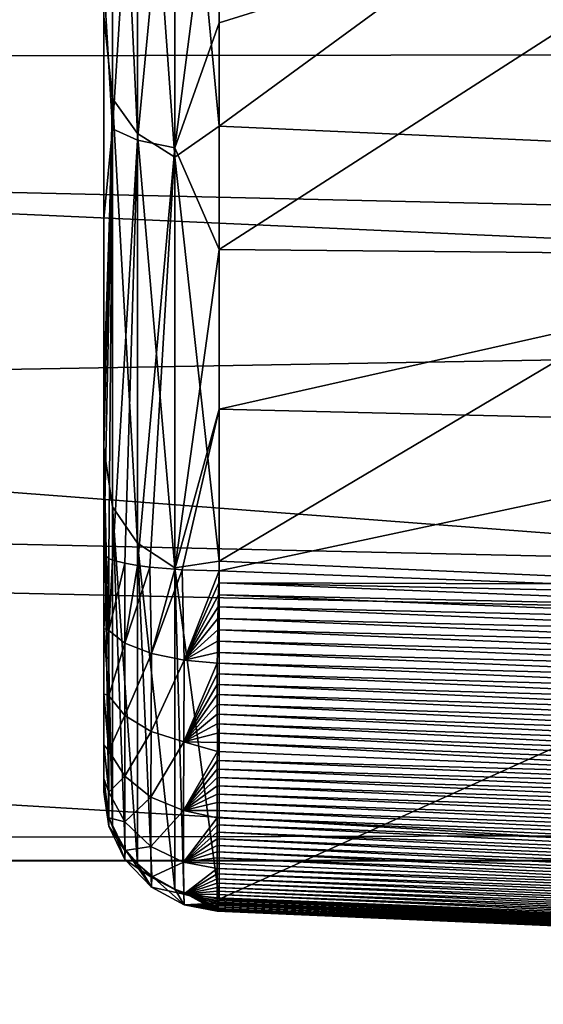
# Model space of a CAD drawing. Header units: millimetres. Extents: x -41 to 9, y -3 to 403.
# Tile 256 of 256: x -26.69 to -25.37, y 307.32 to 309.79. Entities that reach past the tile are written whole.
import ezdxf

# ---------------------------------------------------------------- set-up
doc = ezdxf.new("R2010")
doc.units = ezdxf.units.MM
doc.header["$LTSCALE"] = 81.481481
for name, color, linetype in [('1222', 7, 'CONTINUOUS'), ('1225', 7, 'CONTINUOUS'), ('140', 7, 'CONTINUOUS'), ('141', 7, 'CONTINUOUS'), ('142', 7, 'CONTINUOUS'), ('143', 7, 'CONTINUOUS'), ('148', 7, 'CONTINUOUS'), ('149', 7, 'CONTINUOUS'), ('150', 7, 'CONTINUOUS'), ('151', 7, 'CONTINUOUS')]:
    doc.layers.add(name, color=color, linetype=linetype)

msp = doc.modelspace()

# ---------------------------------------------------------------- linework, layer by layer
at = {"layer": '1222', "linetype": 'Continuous'}
for points in [[(9.125, 307.6828, 78.6016), (9.125, 309.9482, 81.0523), (-40.875, 309.9477, 81.0518), (9.125, 307.6828, 78.6016)], [(9.125, 309.948, 20.948), (9.125, 307.6825, 23.3987), (-40.875, 309.948, 20.948), (9.125, 309.948, 20.948)], [(-40.875, 309.948, 20.948), (9.125, 307.6825, 23.3987), (-40.875, 308.7908, 22.1515), (-40.875, 309.948, 20.948)], [(-40.875, 307.6825, 78.6012), (9.125, 307.6828, 78.6016), (-40.875, 309.9477, 81.0518), (-40.875, 307.6825, 78.6012)], [(-40.875, 308.7908, 22.1515), (9.125, 307.6825, 23.3987), (-40.875, 307.6819, 23.3994), (-40.875, 308.7908, 22.1515)], [(9.125, 305.6164, 75.9804), (9.125, 307.6828, 78.6016), (-40.875, 305.6165, 75.9804), (9.125, 305.6164, 75.9804)], [(-40.875, 305.6165, 75.9804), (9.125, 307.6828, 78.6016), (-40.875, 307.6825, 78.6012), (-40.875, 305.6165, 75.9804)], [(9.125, 307.6825, 23.3987), (9.125, 305.6167, 26.0192), (-40.875, 307.6819, 23.3994), (9.125, 307.6825, 23.3987)], [(-40.875, 307.6819, 23.3994), (9.125, 305.6167, 26.0192), (-40.875, 305.6164, 26.0197), (-40.875, 307.6819, 23.3994)]]:
    msp.add_3dface(points, dxfattribs=at)
at = {"layer": '1225', "linetype": 'Continuous'}
for points in [[(-40.875, 311.8572, 22.8572), (-40.875, 309.6837, 25.2132), (-15.675, 311.8572, 22.8572), (-40.875, 311.8572, 22.8572)], [(-15.675, 311.8572, 22.8572), (-40.875, 309.6837, 25.2132), (-15.675, 309.7172, 25.1738), (-15.675, 311.8572, 22.8572)], [(-40.875, 309.6843, 76.7875), (-40.875, 310.7476, 77.9877), (-15.675, 310.1567, 77.3329), (-40.875, 309.6843, 76.7875)], [(-15.675, 309.1067, 76.0927), (-40.875, 309.6843, 76.7875), (-15.675, 310.1567, 77.3329), (-15.675, 309.1067, 76.0927)], [(-15.675, 309.7172, 25.1738), (-40.875, 309.6837, 25.2132), (-15.675, 307.7682, 27.6515), (-15.675, 309.7172, 25.1738)], [(-40.875, 308.67, 75.5453), (-40.875, 309.6843, 76.7875), (-15.675, 309.1067, 76.0927), (-40.875, 308.67, 75.5453)], [(-40.875, 309.6837, 25.2132), (-40.875, 307.7071, 27.736), (-15.675, 307.7682, 27.6515), (-40.875, 309.6837, 25.2132)], [(-15.675, 308.1082, 74.8107), (-40.875, 308.67, 75.5453), (-15.675, 309.1067, 76.0927), (-15.675, 308.1082, 74.8107)], [(-40.875, 306.796, 72.9439), (-40.875, 308.67, 75.5453), (-15.675, 307.1628, 73.489), (-40.875, 306.796, 72.9439)], [(-15.675, 307.1628, 73.489), (-40.875, 308.67, 75.5453), (-15.675, 308.1082, 74.8107), (-15.675, 307.1628, 73.489)], [(-15.675, 307.7682, 27.6515), (-40.875, 307.7071, 27.736), (-15.675, 306.0209, 30.2766), (-15.675, 307.7682, 27.6515)], [(-40.875, 307.7071, 27.736), (-40.875, 305.9395, 30.4107), (-15.675, 306.0209, 30.2766), (-40.875, 307.7071, 27.736)]]:
    msp.add_3dface(points, dxfattribs=at)
at = {"layer": '140', "linetype": 'Continuous'}
for points in [[(-26.1855, 310.8544, 34.6053), (-24.475, 310.7778, 34.6198), (-26.1855, 309.5261, 37.2306), (-26.1855, 310.8544, 34.6053)], [(-24.475, 310.7778, 34.6198), (-24.475, 309.4488, 37.2573), (-26.1855, 309.5261, 37.2306), (-24.475, 310.7778, 34.6198)], [(-26.1855, 309.5261, 37.2306), (-24.475, 309.4488, 37.2573), (-26.1855, 308.4338, 39.9626), (-26.1855, 309.5261, 37.2306)], [(-24.475, 309.4488, 37.2573), (-24.475, 308.3586, 39.9972), (-26.1855, 308.4338, 39.9626), (-24.475, 309.4488, 37.2573)], [(-24.475, 308.3586, 39.9972), (-26.1855, 307.5858, 42.78), (-26.1855, 308.4338, 39.9626), (-24.475, 308.3586, 39.9972)], [(-26.1855, 307.5858, 42.78), (-24.475, 308.3586, 39.9972), (-25.3302, 307.5484, 42.8059), (-26.1855, 307.5858, 42.78)]]:
    msp.add_3dface(points, dxfattribs=at)
at = {"layer": '141', "linetype": 'Continuous'}
for points in [[(-26.1855, 310.8544, 34.6053), (-26.1855, 309.5261, 37.2306), (-26.297, 310.6953, 34.9449), (-26.1855, 310.8544, 34.6053)], [(-26.4532, 310.8373, 35.0227), (-26.4532, 309.5958, 37.5344), (-26.475, 309.8014, 37.3499), (-26.4532, 310.8373, 35.0227)], [(-26.3909, 310.753, 34.9765), (-26.3909, 309.5079, 37.4955), (-26.4532, 310.8373, 35.0227), (-26.3909, 310.753, 34.9765)], [(-26.4532, 310.8373, 35.0227), (-26.3909, 309.5079, 37.4955), (-26.4532, 309.5958, 37.5344), (-26.4532, 310.8373, 35.0227)], [(-26.297, 310.6953, 34.9449), (-26.297, 309.4478, 37.4688), (-26.3909, 310.753, 34.9765), (-26.297, 310.6953, 34.9449)], [(-26.3909, 310.753, 34.9765), (-26.297, 309.4478, 37.4688), (-26.3909, 309.5079, 37.4955), (-26.3909, 310.753, 34.9765)], [(-26.297, 310.6953, 34.9449), (-26.1855, 309.5261, 37.2306), (-26.297, 309.4478, 37.4688), (-26.297, 310.6953, 34.9449)], [(-26.475, 309.8014, 37.3499), (-26.4532, 309.5958, 37.5344), (-26.475, 308.7193, 40.0549), (-26.475, 309.8014, 37.3499)], [(-26.4532, 309.5958, 37.5344), (-26.4532, 308.5702, 40.1417), (-26.475, 308.7193, 40.0549), (-26.4532, 309.5958, 37.5344)], [(-26.3909, 309.5079, 37.4955), (-26.3909, 308.4793, 40.1103), (-26.4532, 309.5958, 37.5344), (-26.3909, 309.5079, 37.4955)], [(-26.4532, 309.5958, 37.5344), (-26.3909, 308.4793, 40.1103), (-26.4532, 308.5702, 40.1417), (-26.4532, 309.5958, 37.5344)], [(-26.1855, 309.5261, 37.2306), (-26.1855, 308.4338, 39.9626), (-26.297, 309.4478, 37.4688), (-26.1855, 309.5261, 37.2306)], [(-26.297, 309.4478, 37.4688), (-26.297, 308.4171, 40.0888), (-26.3909, 309.5079, 37.4955), (-26.297, 309.4478, 37.4688)], [(-26.3909, 309.5079, 37.4955), (-26.297, 308.4171, 40.0888), (-26.3909, 308.4793, 40.1103), (-26.3909, 309.5079, 37.4955)], [(-26.297, 309.4478, 37.4688), (-26.1855, 308.4338, 39.9626), (-26.297, 308.4171, 40.0888), (-26.297, 309.4478, 37.4688)], [(-26.4532, 308.5702, 40.1417), (-26.4532, 307.7676, 42.8261), (-26.475, 308.7193, 40.0549), (-26.4532, 308.5702, 40.1417)], [(-26.4532, 307.7676, 42.8261), (-26.4622, 307.7922, 42.8323), (-26.475, 308.7193, 40.0549), (-26.4532, 307.7676, 42.8261)], [(-26.475, 307.8764, 42.8537), (-26.475, 308.7193, 40.0549), (-26.4622, 307.7922, 42.8323), (-26.475, 307.8764, 42.8537)], [(-26.4532, 307.7676, 42.8261), (-26.4532, 308.5702, 40.1417), (-26.4214, 307.7106, 42.8116), (-26.4532, 307.7676, 42.8261)], [(-26.3906, 307.6741, 42.8024), (-26.4214, 307.7106, 42.8116), (-26.4532, 308.5702, 40.1417), (-26.3906, 307.6741, 42.8024)], [(-26.3909, 308.4793, 40.1103), (-26.3906, 307.6741, 42.8024), (-26.4532, 308.5702, 40.1417), (-26.3909, 308.4793, 40.1103)], [(-26.2972, 307.6108, 42.7863), (-26.3546, 307.6435, 42.7946), (-26.3909, 308.4793, 40.1103), (-26.2972, 307.6108, 42.7863)], [(-26.297, 308.4171, 40.0888), (-26.2972, 307.6108, 42.7863), (-26.3909, 308.4793, 40.1103), (-26.297, 308.4171, 40.0888)], [(-26.3906, 307.6741, 42.8024), (-26.3909, 308.4793, 40.1103), (-26.3546, 307.6435, 42.7946), (-26.3906, 307.6741, 42.8024)], [(-26.1855, 308.4338, 39.9626), (-26.1855, 307.5858, 42.78), (-26.297, 308.4171, 40.0888), (-26.1855, 308.4338, 39.9626)], [(-26.2972, 307.6108, 42.7863), (-26.297, 308.4171, 40.0888), (-26.2746, 307.6021, 42.7841), (-26.2972, 307.6108, 42.7863)], [(-26.297, 308.4171, 40.0888), (-26.1855, 307.5858, 42.78), (-26.2746, 307.6021, 42.7841), (-26.297, 308.4171, 40.0888)]]:
    msp.add_3dface(points, dxfattribs=at)
at = {"layer": '142', "linetype": 'Continuous'}
for points in [[(-26.475, 308.2652, 43.6625), (-26.4622, 308.4408, 43.8035), (-26.475, 308.4533, 43.7178), (-26.475, 308.2652, 43.6625)], [(-26.4625, 308.2599, 43.7535), (-26.4622, 308.4408, 43.8035), (-26.475, 308.2652, 43.6625), (-26.4625, 308.2599, 43.7535)], [(-26.4622, 308.4408, 43.8035), (-26.4625, 308.2599, 43.7535), (-26.4531, 308.437, 43.8292), (-26.4622, 308.4408, 43.8035)], [(-26.4531, 308.437, 43.8292), (-26.4625, 308.2599, 43.7535), (-26.4221, 308.4287, 43.8862), (-26.4531, 308.437, 43.8292)], [(-26.4221, 308.2283, 43.8317), (-26.4221, 308.4287, 43.8862), (-26.4625, 308.2599, 43.7535), (-26.4221, 308.2283, 43.8317)], [(-26.4221, 308.4287, 43.8862), (-26.4221, 308.2283, 43.8317), (-26.391, 308.4232, 43.9238), (-26.4221, 308.4287, 43.8862)], [(-26.391, 308.4232, 43.9238), (-26.4221, 308.2283, 43.8317), (-26.3598, 308.4191, 43.9517), (-26.391, 308.4232, 43.9238)], [(-26.3558, 308.2023, 43.8959), (-26.3598, 308.4191, 43.9517), (-26.4221, 308.2283, 43.8317), (-26.3558, 308.2023, 43.8959)], [(-26.3598, 308.4191, 43.9517), (-26.3558, 308.2023, 43.8959), (-26.2969, 308.4137, 43.9891), (-26.3598, 308.4191, 43.9517)], [(-26.2969, 308.4137, 43.9891), (-26.3558, 308.2023, 43.8959), (-26.2783, 308.4126, 43.9965), (-26.2969, 308.4137, 43.9891)], [(-26.2734, 308.1858, 43.9367), (-26.2783, 308.4126, 43.9965), (-26.3558, 308.2023, 43.8959), (-26.2734, 308.1858, 43.9367)], [(-26.2783, 308.4126, 43.9965), (-26.2734, 308.1858, 43.9367), (-26.1855, 308.4099, 44.0145), (-26.2783, 308.4126, 43.9965)], [(-26.1855, 308.4099, 44.0145), (-26.2734, 308.1858, 43.9367), (-26.1864, 308.3795, 44.0095), (-26.1855, 308.4099, 44.0145)], [(-26.1864, 308.3795, 44.0095), (-26.2734, 308.1858, 43.9367), (-26.1872, 308.3494, 44.0036), (-26.1864, 308.3795, 44.0095)], [(-26.1872, 308.3494, 44.0036), (-26.2734, 308.1858, 43.9367), (-26.188, 308.3197, 43.9969), (-26.1872, 308.3494, 44.0036)], [(-26.188, 308.3197, 43.9969), (-26.2734, 308.1858, 43.9367), (-26.1887, 308.2903, 43.9892), (-26.188, 308.3197, 43.9969)], [(-26.1887, 308.2903, 43.9892), (-26.2734, 308.1858, 43.9367), (-26.1892, 308.2615, 43.9808), (-26.1887, 308.2903, 43.9892)], [(-26.4626, 308.0958, 43.6629), (-26.4625, 308.2599, 43.7535), (-26.475, 308.2652, 43.6625), (-26.4626, 308.0958, 43.6629)], [(-26.475, 308.1015, 43.5585), (-26.4626, 308.0958, 43.6629), (-26.475, 308.2652, 43.6625), (-26.475, 308.1015, 43.5585)], [(-26.4626, 308.0958, 43.6629), (-26.4221, 308.2283, 43.8317), (-26.4625, 308.2599, 43.7535), (-26.4626, 308.0958, 43.6629)], [(-26.1892, 308.2615, 43.9808), (-26.2734, 308.1858, 43.9367), (-26.1898, 308.2331, 43.9716), (-26.1892, 308.2615, 43.9808)], [(-26.1898, 308.2331, 43.9716), (-26.2734, 308.1858, 43.9367), (-26.1902, 308.2052, 43.9616), (-26.1898, 308.2331, 43.9716)], [(-26.4225, 308.0467, 43.7311), (-26.4221, 308.2283, 43.8317), (-26.4626, 308.0958, 43.6629), (-26.4225, 308.0467, 43.7311)], [(-26.4225, 308.0467, 43.7311), (-26.3558, 308.2023, 43.8959), (-26.4221, 308.2283, 43.8317), (-26.4225, 308.0467, 43.7311)], [(-26.3567, 308.0063, 43.7872), (-26.3558, 308.2023, 43.8959), (-26.4225, 308.0467, 43.7311), (-26.3567, 308.0063, 43.7872)], [(-26.3567, 308.0063, 43.7872), (-26.2734, 308.1858, 43.9367), (-26.3558, 308.2023, 43.8959), (-26.3567, 308.0063, 43.7872)], [(-26.2747, 307.9805, 43.8231), (-26.2734, 308.1858, 43.9367), (-26.3567, 308.0063, 43.7872), (-26.2747, 307.9805, 43.8231)], [(-26.2734, 308.1858, 43.9367), (-26.2747, 307.9805, 43.8231), (-26.1905, 308.1778, 43.9509), (-26.2734, 308.1858, 43.9367)], [(-26.1902, 308.2052, 43.9616), (-26.2734, 308.1858, 43.9367), (-26.1905, 308.1778, 43.9509), (-26.1902, 308.2052, 43.9616)], [(-26.1905, 308.1778, 43.9509), (-26.2747, 307.9805, 43.8231), (-26.1907, 308.151, 43.9396), (-26.1905, 308.1778, 43.9509)], [(-26.1907, 308.151, 43.9396), (-26.2747, 307.9805, 43.8231), (-26.1908, 308.1249, 43.9277), (-26.1907, 308.151, 43.9396)], [(-26.1908, 308.1249, 43.9277), (-26.2747, 307.9805, 43.8231), (-26.1907, 308.0995, 43.9151), (-26.1908, 308.1249, 43.9277)], [(-26.4626, 307.9581, 43.536), (-26.4626, 308.0958, 43.6629), (-26.475, 308.1015, 43.5585), (-26.4626, 307.9581, 43.536)], [(-26.475, 307.9728, 43.414), (-26.4626, 307.9581, 43.536), (-26.475, 308.1015, 43.5585), (-26.475, 307.9728, 43.414)], [(-26.4626, 307.9581, 43.536), (-26.4225, 308.0467, 43.7311), (-26.4626, 308.0958, 43.6629), (-26.4626, 307.9581, 43.536)], [(-26.1907, 308.0995, 43.9151), (-26.2747, 307.9805, 43.8231), (-26.1906, 308.0746, 43.902), (-26.1907, 308.0995, 43.9151)], [(-26.1906, 308.0746, 43.902), (-26.2747, 307.9805, 43.8231), (-26.1905, 308.0501, 43.8882), (-26.1906, 308.0746, 43.902)], [(-26.4227, 307.8943, 43.5906), (-26.4225, 308.0467, 43.7311), (-26.4626, 307.9581, 43.536), (-26.4227, 307.8943, 43.5906)], [(-26.4227, 307.8943, 43.5906), (-26.3567, 308.0063, 43.7872), (-26.4225, 308.0467, 43.7311), (-26.4227, 307.8943, 43.5906)], [(-26.1905, 308.0501, 43.8882), (-26.2747, 307.9805, 43.8231), (-26.1903, 308.026, 43.8737), (-26.1905, 308.0501, 43.8882)], [(-26.1903, 308.026, 43.8737), (-26.2747, 307.9805, 43.8231), (-26.1902, 308.0023, 43.8585), (-26.1903, 308.026, 43.8737)], [(-26.3571, 307.8418, 43.6356), (-26.3567, 308.0063, 43.7872), (-26.4227, 307.8943, 43.5906), (-26.3571, 307.8418, 43.6356)], [(-26.3571, 307.8418, 43.6356), (-26.2747, 307.9805, 43.8231), (-26.3567, 308.0063, 43.7872), (-26.3571, 307.8418, 43.6356)], [(-26.1902, 308.0023, 43.8585), (-26.2747, 307.9805, 43.8231), (-26.1902, 307.9789, 43.8424), (-26.1902, 308.0023, 43.8585)], [(-26.4626, 307.8544, 43.3807), (-26.4626, 307.9581, 43.536), (-26.475, 307.9728, 43.414), (-26.4626, 307.8544, 43.3807)], [(-26.475, 307.8886, 43.2397), (-26.4626, 307.8544, 43.3807), (-26.475, 307.9728, 43.414), (-26.475, 307.8886, 43.2397)], [(-26.2754, 307.8082, 43.6643), (-26.2747, 307.9805, 43.8231), (-26.3571, 307.8418, 43.6356), (-26.2754, 307.8082, 43.6643)], [(-26.2747, 307.9805, 43.8231), (-26.2754, 307.8082, 43.6643), (-26.1902, 307.956, 43.8258), (-26.2747, 307.9805, 43.8231)], [(-26.1902, 307.9789, 43.8424), (-26.2747, 307.9805, 43.8231), (-26.1902, 307.956, 43.8258), (-26.1902, 307.9789, 43.8424)], [(-26.4626, 307.8544, 43.3807), (-26.4227, 307.8943, 43.5906), (-26.4626, 307.9581, 43.536), (-26.4626, 307.8544, 43.3807)], [(-26.1902, 307.956, 43.8258), (-26.2754, 307.8082, 43.6643), (-26.1903, 307.9337, 43.8086), (-26.1902, 307.956, 43.8258)], [(-26.1903, 307.9337, 43.8086), (-26.2754, 307.8082, 43.6643), (-26.1903, 307.912, 43.7909), (-26.1903, 307.9337, 43.8086)], [(-26.1903, 307.912, 43.7909), (-26.2754, 307.8082, 43.6643), (-26.1904, 307.8908, 43.7725), (-26.1903, 307.912, 43.7909)], [(-26.4626, 307.7901, 43.2048), (-26.4626, 307.8544, 43.3807), (-26.475, 307.8886, 43.2397), (-26.4626, 307.7901, 43.2048)], [(-26.475, 307.8553, 43.0486), (-26.4626, 307.7901, 43.2048), (-26.475, 307.8886, 43.2397), (-26.475, 307.8553, 43.0486)], [(-26.4227, 307.7796, 43.4186), (-26.4227, 307.8943, 43.5906), (-26.4626, 307.8544, 43.3807), (-26.4227, 307.7796, 43.4186)], [(-26.4227, 307.7796, 43.4186), (-26.3571, 307.8418, 43.6356), (-26.4227, 307.8943, 43.5906), (-26.4227, 307.7796, 43.4186)], [(-26.1904, 307.8908, 43.7725), (-26.2754, 307.8082, 43.6643), (-26.1905, 307.8698, 43.7534), (-26.1904, 307.8908, 43.7725)], [(-26.475, 307.8764, 42.8537), (-26.4622, 307.7922, 42.8323), (-26.4625, 307.7692, 43.0184), (-26.475, 307.8764, 42.8537)], [(-26.475, 307.8764, 42.8537), (-26.4625, 307.7692, 43.0184), (-26.475, 307.8553, 43.0486), (-26.475, 307.8764, 42.8537)], [(-26.1905, 307.8698, 43.7534), (-26.2754, 307.8082, 43.6643), (-26.1906, 307.8492, 43.7333), (-26.1905, 307.8698, 43.7534)], [(-26.4625, 307.7692, 43.0184), (-26.4626, 307.7901, 43.2048), (-26.475, 307.8553, 43.0486), (-26.4625, 307.7692, 43.0184)], [(-26.4626, 307.7901, 43.2048), (-26.4227, 307.7796, 43.4186), (-26.4626, 307.8544, 43.3807), (-26.4626, 307.7901, 43.2048)], [(-26.3571, 307.7179, 43.4499), (-26.3571, 307.8418, 43.6356), (-26.4227, 307.7796, 43.4186), (-26.3571, 307.7179, 43.4499)], [(-26.3571, 307.7179, 43.4499), (-26.2754, 307.8082, 43.6643), (-26.3571, 307.8418, 43.6356), (-26.3571, 307.7179, 43.4499)], [(-26.1906, 307.8492, 43.7333), (-26.2754, 307.8082, 43.6643), (-26.1906, 307.8286, 43.7123), (-26.1906, 307.8492, 43.7333)], [(-26.1906, 307.8286, 43.7123), (-26.2754, 307.8082, 43.6643), (-26.1907, 307.8082, 43.6901), (-26.1906, 307.8286, 43.7123)], [(-26.4225, 307.7082, 43.2239), (-26.4227, 307.7796, 43.4186), (-26.4626, 307.7901, 43.2048), (-26.4225, 307.7082, 43.2239)], [(-26.4625, 307.7692, 43.0184), (-26.4225, 307.7082, 43.2239), (-26.4626, 307.7901, 43.2048), (-26.4625, 307.7692, 43.0184)], [(-26.4622, 307.7922, 42.8323), (-26.4221, 307.6849, 43.0176), (-26.4625, 307.7692, 43.0184), (-26.4622, 307.7922, 42.8323)], [(-26.4622, 307.7922, 42.8323), (-26.4532, 307.7676, 42.8261), (-26.4221, 307.6849, 43.0176), (-26.4622, 307.7922, 42.8323)], [(-26.2754, 307.6784, 43.4699), (-26.2754, 307.8082, 43.6643), (-26.3571, 307.7179, 43.4499), (-26.2754, 307.6784, 43.4699)], [(-26.1907, 307.8082, 43.6901), (-26.2754, 307.8082, 43.6643), (-26.1907, 307.7901, 43.6692), (-26.1907, 307.8082, 43.6901)], [(-26.2754, 307.8082, 43.6643), (-26.2754, 307.6784, 43.4699), (-26.1907, 307.7901, 43.6692), (-26.2754, 307.8082, 43.6643)], [(-26.1907, 307.7901, 43.6692), (-26.2754, 307.6784, 43.4699), (-26.1907, 307.772, 43.6471), (-26.1907, 307.7901, 43.6692)], [(-26.4221, 307.6849, 43.0176), (-26.4225, 307.7082, 43.2239), (-26.4625, 307.7692, 43.0184), (-26.4221, 307.6849, 43.0176)], [(-26.4532, 307.7676, 42.8261), (-26.4214, 307.7106, 42.8116), (-26.4221, 307.6849, 43.0176), (-26.4532, 307.7676, 42.8261)], [(-26.4225, 307.7082, 43.2239), (-26.3571, 307.7179, 43.4499), (-26.4227, 307.7796, 43.4186), (-26.4225, 307.7082, 43.2239)], [(-26.1907, 307.772, 43.6471), (-26.2754, 307.6784, 43.4699), (-26.1907, 307.7542, 43.624), (-26.1907, 307.772, 43.6471)], [(-26.1907, 307.7542, 43.624), (-26.2754, 307.6784, 43.4699), (-26.1907, 307.7369, 43.6001), (-26.1907, 307.7542, 43.624)], [(-26.1907, 307.7369, 43.6001), (-26.2754, 307.6784, 43.4699), (-26.1907, 307.7202, 43.5756), (-26.1907, 307.7369, 43.6001)], [(-26.3567, 307.6409, 43.2397), (-26.3571, 307.7179, 43.4499), (-26.4225, 307.7082, 43.2239), (-26.3567, 307.6409, 43.2397)], [(-26.3567, 307.6409, 43.2397), (-26.2754, 307.6784, 43.4699), (-26.3571, 307.7179, 43.4499), (-26.3567, 307.6409, 43.2397)], [(-26.1907, 307.7202, 43.5756), (-26.2754, 307.6784, 43.4699), (-26.1907, 307.7043, 43.5507), (-26.1907, 307.7202, 43.5756)], [(-26.4221, 307.6849, 43.0176), (-26.3567, 307.6409, 43.2397), (-26.4225, 307.7082, 43.2239), (-26.4221, 307.6849, 43.0176)], [(-26.4214, 307.7106, 42.8116), (-26.3558, 307.6157, 43.017), (-26.4221, 307.6849, 43.0176), (-26.4214, 307.7106, 42.8116)], [(-26.4214, 307.7106, 42.8116), (-26.3906, 307.6741, 42.8024), (-26.3558, 307.6157, 43.017), (-26.4214, 307.7106, 42.8116)], [(-26.1907, 307.7043, 43.5507), (-26.2754, 307.6784, 43.4699), (-26.1907, 307.6893, 43.5255), (-26.1907, 307.7043, 43.5507)], [(-26.1907, 307.6893, 43.5255), (-26.2754, 307.6784, 43.4699), (-26.1907, 307.6753, 43.5005), (-26.1907, 307.6893, 43.5255)], [(-26.3558, 307.6157, 43.017), (-26.3567, 307.6409, 43.2397), (-26.4221, 307.6849, 43.0176), (-26.3558, 307.6157, 43.017)], [(-26.3906, 307.6741, 42.8024), (-26.3546, 307.6435, 42.7946), (-26.3558, 307.6157, 43.017), (-26.3906, 307.6741, 42.8024)], [(-26.2747, 307.5979, 43.2498), (-26.2754, 307.6784, 43.4699), (-26.3567, 307.6409, 43.2397), (-26.2747, 307.5979, 43.2498)], [(-26.2754, 307.6784, 43.4699), (-26.2747, 307.5979, 43.2498), (-26.1906, 307.6624, 43.4757), (-26.2754, 307.6784, 43.4699)], [(-26.1907, 307.6753, 43.5005), (-26.2754, 307.6784, 43.4699), (-26.1906, 307.6624, 43.4757), (-26.1907, 307.6753, 43.5005)], [(-26.1906, 307.6624, 43.4757), (-26.2747, 307.5979, 43.2498), (-26.1906, 307.6491, 43.4482), (-26.1906, 307.6624, 43.4757)], [(-26.3558, 307.6157, 43.017), (-26.2747, 307.5979, 43.2498), (-26.3567, 307.6409, 43.2397), (-26.3558, 307.6157, 43.017)], [(-26.3546, 307.6435, 42.7946), (-26.2734, 307.5716, 43.0165), (-26.3558, 307.6157, 43.017), (-26.3546, 307.6435, 42.7946)], [(-26.3546, 307.6435, 42.7946), (-26.2972, 307.6108, 42.7863), (-26.2734, 307.5716, 43.0165), (-26.3546, 307.6435, 42.7946)], [(-26.1906, 307.6491, 43.4482), (-26.2747, 307.5979, 43.2498), (-26.1906, 307.6369, 43.4209), (-26.1906, 307.6491, 43.4482)], [(-26.2734, 307.5716, 43.0165), (-26.2747, 307.5979, 43.2498), (-26.3558, 307.6157, 43.017), (-26.2734, 307.5716, 43.0165)], [(-26.1906, 307.6369, 43.4209), (-26.2747, 307.5979, 43.2498), (-26.1906, 307.6256, 43.3937), (-26.1906, 307.6369, 43.4209)], [(-26.1906, 307.6256, 43.3937), (-26.2747, 307.5979, 43.2498), (-26.1905, 307.6153, 43.3665), (-26.1906, 307.6256, 43.3937)], [(-26.1905, 307.6153, 43.3665), (-26.2747, 307.5979, 43.2498), (-26.1905, 307.6058, 43.3393), (-26.1905, 307.6153, 43.3665)], [(-26.2972, 307.6108, 42.7863), (-26.2746, 307.6021, 42.7841), (-26.2734, 307.5716, 43.0165), (-26.2972, 307.6108, 42.7863)], [(-26.1905, 307.6058, 43.3393), (-26.2747, 307.5979, 43.2498), (-26.1905, 307.5972, 43.3119), (-26.1905, 307.6058, 43.3393)], [(-26.2747, 307.5979, 43.2498), (-26.2734, 307.5716, 43.0165), (-26.1904, 307.576, 43.2281), (-26.2747, 307.5979, 43.2498)], [(-26.1905, 307.5972, 43.3119), (-26.2747, 307.5979, 43.2498), (-26.1904, 307.5893, 43.2842), (-26.1905, 307.5972, 43.3119)], [(-26.1904, 307.5893, 43.2842), (-26.2747, 307.5979, 43.2498), (-26.1904, 307.5822, 43.2562), (-26.1904, 307.5893, 43.2842)], [(-26.1904, 307.5822, 43.2562), (-26.2747, 307.5979, 43.2498), (-26.1904, 307.576, 43.2281), (-26.1904, 307.5822, 43.2562)], [(-26.2746, 307.6021, 42.7841), (-26.1855, 307.5858, 42.78), (-26.1863, 307.5784, 42.8115), (-26.2746, 307.6021, 42.7841)], [(-26.1871, 307.572, 42.843), (-26.2746, 307.6021, 42.7841), (-26.1863, 307.5784, 42.8115), (-26.1871, 307.572, 42.843)], [(-26.1878, 307.5668, 42.8743), (-26.2746, 307.6021, 42.7841), (-26.1871, 307.572, 42.843), (-26.1878, 307.5668, 42.8743)], [(-26.1884, 307.5625, 42.9055), (-26.2746, 307.6021, 42.7841), (-26.1878, 307.5668, 42.8743), (-26.1884, 307.5625, 42.9055)], [(-26.189, 307.5593, 42.9365), (-26.2746, 307.6021, 42.7841), (-26.1884, 307.5625, 42.9055), (-26.189, 307.5593, 42.9365)], [(-26.1895, 307.5571, 42.9673), (-26.2746, 307.6021, 42.7841), (-26.189, 307.5593, 42.9365), (-26.1895, 307.5571, 42.9673)], [(-26.1899, 307.5558, 42.9979), (-26.2746, 307.6021, 42.7841), (-26.1895, 307.5571, 42.9673), (-26.1899, 307.5558, 42.9979)], [(-26.2734, 307.5716, 43.0165), (-26.2746, 307.6021, 42.7841), (-26.1899, 307.5558, 42.9979), (-26.2734, 307.5716, 43.0165)], [(-26.1904, 307.576, 43.2281), (-26.2734, 307.5716, 43.0165), (-26.1905, 307.5706, 43.2001), (-26.1904, 307.576, 43.2281)], [(-26.1905, 307.5706, 43.2001), (-26.2734, 307.5716, 43.0165), (-26.1905, 307.5661, 43.1721), (-26.1905, 307.5706, 43.2001)], [(-26.1905, 307.5661, 43.1721), (-26.2734, 307.5716, 43.0165), (-26.1906, 307.5623, 43.144), (-26.1905, 307.5661, 43.1721)], [(-26.1906, 307.5623, 43.144), (-26.2734, 307.5716, 43.0165), (-26.1906, 307.5594, 43.1157), (-26.1906, 307.5623, 43.144)], [(-26.1906, 307.5594, 43.1157), (-26.2734, 307.5716, 43.0165), (-26.1906, 307.5572, 43.087), (-26.1906, 307.5594, 43.1157)], [(-26.1906, 307.5572, 43.087), (-26.2734, 307.5716, 43.0165), (-26.1905, 307.5559, 43.0578), (-26.1906, 307.5572, 43.087)], [(-26.1905, 307.5559, 43.0578), (-26.2734, 307.5716, 43.0165), (-26.1902, 307.5554, 43.0281), (-26.1905, 307.5559, 43.0578)], [(-26.1902, 307.5554, 43.0281), (-26.2734, 307.5716, 43.0165), (-26.1899, 307.5558, 42.9979), (-26.1902, 307.5554, 43.0281)]]:
    msp.add_3dface(points, dxfattribs=at)
at = {"layer": '143', "linetype": 'Continuous'}
for points in [[(-26.475, 326.524, 42.291), (-26.475, 308.7193, 40.0549), (-26.475, 325.5389, 44.0482), (-26.475, 326.524, 42.291)], [(-26.475, 309.8014, 37.3499), (-26.475, 308.7193, 40.0549), (-26.475, 326.524, 42.291), (-26.475, 309.8014, 37.3499)], [(-26.475, 325.5389, 44.0482), (-26.475, 308.7193, 40.0549), (-26.475, 324.7821, 45.9133), (-26.475, 325.5389, 44.0482)], [(-26.475, 324.7821, 45.9133), (-26.475, 307.9728, 43.414), (-26.475, 324.2652, 47.8582), (-26.475, 324.7821, 45.9133)], [(-26.475, 307.8886, 43.2397), (-26.475, 307.9728, 43.414), (-26.475, 324.7821, 45.9133), (-26.475, 307.8886, 43.2397)], [(-26.475, 307.8553, 43.0486), (-26.475, 307.8886, 43.2397), (-26.475, 324.7821, 45.9133), (-26.475, 307.8553, 43.0486)], [(-26.475, 307.8764, 42.8537), (-26.475, 307.8553, 43.0486), (-26.475, 324.7821, 45.9133), (-26.475, 307.8764, 42.8537)], [(-26.475, 308.7193, 40.0549), (-26.475, 307.8764, 42.8537), (-26.475, 324.7821, 45.9133), (-26.475, 308.7193, 40.0549)], [(-26.475, 309.2936, 43.8912), (-26.475, 309.8916, 44.0796), (-26.475, 324.2652, 47.8582), (-26.475, 309.2936, 43.8912)], [(-26.475, 308.1015, 43.5585), (-26.475, 309.2936, 43.8912), (-26.475, 324.2652, 47.8582), (-26.475, 308.1015, 43.5585)], [(-26.475, 307.9728, 43.414), (-26.475, 308.1015, 43.5585), (-26.475, 324.2652, 47.8582), (-26.475, 307.9728, 43.414)], [(-26.475, 309.2936, 43.8912), (-26.475, 308.1015, 43.5585), (-26.475, 308.876, 43.7923), (-26.475, 309.2936, 43.8912)], [(-26.475, 308.2652, 43.6625), (-26.475, 308.4533, 43.7178), (-26.475, 308.876, 43.7923), (-26.475, 308.2652, 43.6625)], [(-26.475, 308.1015, 43.5585), (-26.475, 308.2652, 43.6625), (-26.475, 308.876, 43.7923), (-26.475, 308.1015, 43.5585)]]:
    msp.add_3dface(points, dxfattribs=at)
at = {"layer": '148', "linetype": 'Continuous'}
for points in [[(-26.4532, 310.5511, 44.4791), (-26.475, 309.8916, 44.0796), (-26.4532, 309.519, 44.073), (-26.4532, 310.5511, 44.4791)], [(-26.4532, 310.5511, 44.4791), (-26.4532, 309.519, 44.073), (-26.3907, 310.5091, 44.5656), (-26.4532, 310.5511, 44.4791)], [(-26.3907, 310.5091, 44.5656), (-26.4532, 309.519, 44.073), (-26.3907, 309.4908, 44.1648), (-26.3907, 310.5091, 44.5656)], [(-26.3907, 310.5091, 44.5656), (-26.3907, 309.4908, 44.1648), (-26.2968, 310.4805, 44.6247), (-26.3907, 310.5091, 44.5656)], [(-26.2968, 310.4805, 44.6247), (-26.3907, 309.4908, 44.1648), (-26.2968, 309.4714, 44.2276), (-26.2968, 310.4805, 44.6247)], [(-26.2968, 310.4805, 44.6247), (-26.2968, 309.4714, 44.2276), (-26.1855, 310.3369, 44.5853), (-26.2968, 310.4805, 44.6247)], [(-26.1855, 310.3369, 44.5853), (-26.2968, 309.4714, 44.2276), (-26.1855, 309.785, 44.3594), (-26.1855, 310.3369, 44.5853)], [(-26.475, 309.8916, 44.0796), (-26.475, 309.2936, 43.8912), (-26.4532, 309.519, 44.073), (-26.475, 309.8916, 44.0796)], [(-26.1855, 309.785, 44.3594), (-26.2968, 309.4714, 44.2276), (-26.1855, 309.216, 44.1808), (-26.1855, 309.785, 44.3594)], [(-26.475, 308.4533, 43.7178), (-26.4622, 308.4408, 43.8035), (-26.4532, 309.519, 44.073), (-26.475, 308.4533, 43.7178)], [(-26.475, 308.876, 43.7923), (-26.475, 308.4533, 43.7178), (-26.4532, 309.519, 44.073), (-26.475, 308.876, 43.7923)], [(-26.475, 309.2936, 43.8912), (-26.475, 308.876, 43.7923), (-26.4532, 309.519, 44.073), (-26.475, 309.2936, 43.8912)], [(-26.4622, 308.4408, 43.8035), (-26.4531, 308.437, 43.8292), (-26.4532, 309.519, 44.073), (-26.4622, 308.4408, 43.8035)], [(-26.4532, 309.519, 44.073), (-26.4531, 308.437, 43.8292), (-26.3907, 309.4908, 44.1648), (-26.4532, 309.519, 44.073)], [(-26.4531, 308.437, 43.8292), (-26.4221, 308.4287, 43.8862), (-26.3907, 309.4908, 44.1648), (-26.4531, 308.437, 43.8292)], [(-26.4221, 308.4287, 43.8862), (-26.391, 308.4232, 43.9238), (-26.3907, 309.4908, 44.1648), (-26.4221, 308.4287, 43.8862)], [(-26.3907, 309.4908, 44.1648), (-26.391, 308.4232, 43.9238), (-26.2968, 309.4714, 44.2276), (-26.3907, 309.4908, 44.1648)], [(-26.391, 308.4232, 43.9238), (-26.3598, 308.4191, 43.9517), (-26.2968, 309.4714, 44.2276), (-26.391, 308.4232, 43.9238)], [(-26.3598, 308.4191, 43.9517), (-26.2969, 308.4137, 43.9891), (-26.2968, 309.4714, 44.2276), (-26.3598, 308.4191, 43.9517)], [(-26.2968, 309.4714, 44.2276), (-26.2969, 308.4137, 43.9891), (-26.1855, 309.216, 44.1808), (-26.2968, 309.4714, 44.2276)], [(-26.1855, 309.216, 44.1808), (-26.2969, 308.4137, 43.9891), (-26.1855, 308.8154, 44.0859), (-26.1855, 309.216, 44.1808)], [(-26.2969, 308.4137, 43.9891), (-26.2783, 308.4126, 43.9965), (-26.1855, 308.8154, 44.0859), (-26.2969, 308.4137, 43.9891)], [(-26.2783, 308.4126, 43.9965), (-26.1855, 308.4099, 44.0145), (-26.1855, 308.8154, 44.0859), (-26.2783, 308.4126, 43.9965)]]:
    msp.add_3dface(points, dxfattribs=at)
at = {"layer": '149', "linetype": 'Continuous'}
for points in [[(-24.475, 310.3177, 44.6423), (-26.1855, 310.3369, 44.5853), (-26.1855, 309.785, 44.3594), (-24.475, 310.3177, 44.6423)], [(-24.475, 310.3177, 44.6423), (-26.1855, 309.785, 44.3594), (-26.1855, 309.216, 44.1808), (-24.475, 310.3177, 44.6423)], [(-24.475, 309.2005, 44.2385), (-24.475, 310.3177, 44.6423), (-26.1855, 309.216, 44.1808), (-24.475, 309.2005, 44.2385)]]:
    msp.add_3dface(points, dxfattribs=at)
at = {"layer": '150', "linetype": 'Continuous'}
for points in [[(-24.475, 309.2005, 44.2385), (-26.1855, 309.216, 44.1808), (-26.1855, 308.8154, 44.0859), (-24.475, 309.2005, 44.2385)], [(-24.475, 308.775, 44.1386), (-24.475, 309.2005, 44.2385), (-26.1855, 308.8154, 44.0859), (-24.475, 308.775, 44.1386)], [(-26.1855, 308.4099, 44.0145), (-24.475, 308.775, 44.1386), (-26.1855, 308.8154, 44.0859), (-26.1855, 308.4099, 44.0145)], [(-24.475, 308.775, 44.1386), (-26.1855, 308.4099, 44.0145), (-25.3305, 308.377, 44.0399), (-24.475, 308.775, 44.1386)]]:
    msp.add_3dface(points, dxfattribs=at)
at = {"layer": '151', "linetype": 'Continuous'}
for points in [[(-26.1855, 308.4099, 44.0145), (-26.1864, 308.3795, 44.0095), (-25.3305, 308.377, 44.0399), (-26.1855, 308.4099, 44.0145)], [(-24.475, 308.3123, 44.0605), (-26.1864, 308.3795, 44.0095), (-26.1872, 308.3494, 44.0036), (-24.475, 308.3123, 44.0605)], [(-24.475, 308.3123, 44.0605), (-24.475, 308.3437, 44.0654), (-26.1864, 308.3795, 44.0095), (-24.475, 308.3123, 44.0605)], [(-26.1864, 308.3795, 44.0095), (-24.475, 308.3437, 44.0654), (-25.3305, 308.377, 44.0399), (-26.1864, 308.3795, 44.0095)], [(-24.475, 308.2813, 44.0546), (-26.1872, 308.3494, 44.0036), (-26.188, 308.3197, 43.9969), (-24.475, 308.2813, 44.0546)], [(-24.475, 308.2813, 44.0546), (-24.475, 308.3123, 44.0605), (-26.1872, 308.3494, 44.0036), (-24.475, 308.2813, 44.0546)], [(-24.475, 308.2508, 44.0479), (-26.188, 308.3197, 43.9969), (-26.1887, 308.2903, 43.9892), (-24.475, 308.2508, 44.0479)], [(-24.475, 308.2508, 44.0479), (-24.475, 308.2813, 44.0546), (-26.188, 308.3197, 43.9969), (-24.475, 308.2508, 44.0479)], [(-24.475, 308.2206, 44.0403), (-26.1887, 308.2903, 43.9892), (-26.1892, 308.2615, 43.9808), (-24.475, 308.2206, 44.0403)], [(-24.475, 308.2206, 44.0403), (-24.475, 308.2508, 44.0479), (-26.1887, 308.2903, 43.9892), (-24.475, 308.2206, 44.0403)], [(-24.475, 308.1908, 44.0319), (-26.1892, 308.2615, 43.9808), (-26.1898, 308.2331, 43.9716), (-24.475, 308.1908, 44.0319)], [(-24.475, 308.1908, 44.0319), (-24.475, 308.2206, 44.0403), (-26.1892, 308.2615, 43.9808), (-24.475, 308.1908, 44.0319)], [(-24.475, 308.1614, 44.0225), (-26.1898, 308.2331, 43.9716), (-26.1902, 308.2052, 43.9616), (-24.475, 308.1614, 44.0225)], [(-24.475, 308.1614, 44.0225), (-24.475, 308.1908, 44.0319), (-26.1898, 308.2331, 43.9716), (-24.475, 308.1614, 44.0225)], [(-24.475, 308.1323, 44.0123), (-26.1902, 308.2052, 43.9616), (-26.1905, 308.1778, 43.9509), (-24.475, 308.1323, 44.0123)], [(-24.475, 308.1323, 44.0123), (-24.475, 308.1614, 44.0225), (-26.1902, 308.2052, 43.9616), (-24.475, 308.1323, 44.0123)], [(-24.475, 308.1037, 44.0012), (-26.1905, 308.1778, 43.9509), (-26.1907, 308.151, 43.9396), (-24.475, 308.1037, 44.0012)], [(-24.475, 308.1037, 44.0012), (-24.475, 308.1323, 44.0123), (-26.1905, 308.1778, 43.9509), (-24.475, 308.1037, 44.0012)], [(-24.475, 308.0754, 43.9892), (-26.1907, 308.151, 43.9396), (-26.1908, 308.1249, 43.9277), (-24.475, 308.0754, 43.9892)], [(-24.475, 308.0754, 43.9892), (-24.475, 308.1037, 44.0012), (-26.1907, 308.151, 43.9396), (-24.475, 308.0754, 43.9892)], [(-24.475, 308.0475, 43.9763), (-24.475, 308.0754, 43.9892), (-26.1908, 308.1249, 43.9277), (-24.475, 308.0475, 43.9763)], [(-24.475, 308.0475, 43.9763), (-26.1908, 308.1249, 43.9277), (-26.1907, 308.0995, 43.9151), (-24.475, 308.0475, 43.9763)], [(-24.475, 308.0197, 43.9624), (-24.475, 308.0475, 43.9763), (-26.1907, 308.0995, 43.9151), (-24.475, 308.0197, 43.9624)], [(-24.475, 308.0197, 43.9624), (-26.1907, 308.0995, 43.9151), (-26.1906, 308.0746, 43.902), (-24.475, 308.0197, 43.9624)], [(-24.475, 307.9923, 43.9475), (-24.475, 308.0197, 43.9624), (-26.1906, 308.0746, 43.902), (-24.475, 307.9923, 43.9475)], [(-24.475, 307.9923, 43.9475), (-26.1906, 308.0746, 43.902), (-26.1905, 308.0501, 43.8882), (-24.475, 307.9923, 43.9475)], [(-24.475, 307.9653, 43.9318), (-24.475, 307.9923, 43.9475), (-26.1905, 308.0501, 43.8882), (-24.475, 307.9653, 43.9318)], [(-24.475, 307.9653, 43.9318), (-26.1905, 308.0501, 43.8882), (-26.1903, 308.026, 43.8737), (-24.475, 307.9653, 43.9318)], [(-24.475, 307.9387, 43.9153), (-24.475, 307.9653, 43.9318), (-26.1903, 308.026, 43.8737), (-24.475, 307.9387, 43.9153)], [(-24.475, 307.9387, 43.9153), (-26.1903, 308.026, 43.8737), (-26.1902, 308.0023, 43.8585), (-24.475, 307.9387, 43.9153)], [(-24.475, 307.9127, 43.898), (-24.475, 307.9387, 43.9153), (-26.1902, 308.0023, 43.8585), (-24.475, 307.9127, 43.898)], [(-24.475, 307.9127, 43.898), (-26.1902, 308.0023, 43.8585), (-26.1902, 307.9789, 43.8424), (-24.475, 307.9127, 43.898)], [(-24.475, 307.8873, 43.8799), (-24.475, 307.9127, 43.898), (-26.1902, 307.9789, 43.8424), (-24.475, 307.8873, 43.8799)], [(-24.475, 307.8873, 43.8799), (-26.1902, 307.9789, 43.8424), (-26.1902, 307.956, 43.8258), (-24.475, 307.8873, 43.8799)], [(-24.475, 307.8873, 43.8799), (-26.1902, 307.956, 43.8258), (-26.1903, 307.9337, 43.8086), (-24.475, 307.8873, 43.8799)], [(-24.475, 307.8626, 43.8612), (-24.475, 307.8873, 43.8799), (-26.1903, 307.9337, 43.8086), (-24.475, 307.8626, 43.8612)], [(-24.475, 307.8626, 43.8612), (-26.1903, 307.9337, 43.8086), (-26.1903, 307.912, 43.7909), (-24.475, 307.8626, 43.8612)], [(-24.475, 307.8386, 43.8418), (-26.1903, 307.912, 43.7909), (-26.1904, 307.8908, 43.7725), (-24.475, 307.8386, 43.8418)], [(-24.475, 307.8386, 43.8418), (-24.475, 307.8626, 43.8612), (-26.1903, 307.912, 43.7909), (-24.475, 307.8386, 43.8418)], [(-24.475, 307.8153, 43.8216), (-26.1904, 307.8908, 43.7725), (-26.1905, 307.8698, 43.7534), (-24.475, 307.8153, 43.8216)], [(-24.475, 307.8153, 43.8216), (-24.475, 307.8386, 43.8418), (-26.1904, 307.8908, 43.7725), (-24.475, 307.8153, 43.8216)], [(-24.475, 307.7925, 43.8006), (-26.1905, 307.8698, 43.7534), (-26.1906, 307.8492, 43.7333), (-24.475, 307.7925, 43.8006)], [(-24.475, 307.7925, 43.8006), (-24.475, 307.8153, 43.8216), (-26.1905, 307.8698, 43.7534), (-24.475, 307.7925, 43.8006)], [(-24.475, 307.7703, 43.7788), (-24.475, 307.7925, 43.8006), (-26.1906, 307.8492, 43.7333), (-24.475, 307.7703, 43.7788)], [(-24.475, 307.7703, 43.7788), (-26.1906, 307.8492, 43.7333), (-26.1906, 307.8286, 43.7123), (-24.475, 307.7703, 43.7788)], [(-24.475, 307.7487, 43.7562), (-26.1906, 307.8286, 43.7123), (-26.1907, 307.8082, 43.6901), (-24.475, 307.7487, 43.7562)], [(-24.475, 307.7487, 43.7562), (-24.475, 307.7703, 43.7788), (-26.1906, 307.8286, 43.7123), (-24.475, 307.7487, 43.7562)], [(-24.475, 307.7277, 43.733), (-24.475, 307.7487, 43.7562), (-26.1907, 307.8082, 43.6901), (-24.475, 307.7277, 43.733)], [(-24.475, 307.7277, 43.733), (-26.1907, 307.8082, 43.6901), (-26.1907, 307.7901, 43.6692), (-24.475, 307.7277, 43.733)], [(-24.475, 307.7075, 43.7091), (-24.475, 307.7277, 43.733), (-26.1907, 307.7901, 43.6692), (-24.475, 307.7075, 43.7091)], [(-24.475, 307.7075, 43.7091), (-26.1907, 307.7901, 43.6692), (-26.1907, 307.772, 43.6471), (-24.475, 307.7075, 43.7091)], [(-24.475, 307.6881, 43.6848), (-24.475, 307.7075, 43.7091), (-26.1907, 307.772, 43.6471), (-24.475, 307.6881, 43.6848)], [(-24.475, 307.6881, 43.6848), (-26.1907, 307.772, 43.6471), (-26.1907, 307.7542, 43.624), (-24.475, 307.6881, 43.6848)], [(-24.475, 307.6695, 43.6599), (-24.475, 307.6881, 43.6848), (-26.1907, 307.7542, 43.624), (-24.475, 307.6695, 43.6599)], [(-24.475, 307.6695, 43.6599), (-26.1907, 307.7542, 43.624), (-26.1907, 307.7369, 43.6001), (-24.475, 307.6695, 43.6599)], [(-24.475, 307.6519, 43.6347), (-26.1907, 307.7369, 43.6001), (-26.1907, 307.7202, 43.5756), (-24.475, 307.6519, 43.6347)], [(-24.475, 307.6519, 43.6347), (-24.475, 307.6695, 43.6599), (-26.1907, 307.7369, 43.6001), (-24.475, 307.6519, 43.6347)], [(-24.475, 307.635, 43.6089), (-24.475, 307.6519, 43.6347), (-26.1907, 307.7202, 43.5756), (-24.475, 307.635, 43.6089)], [(-24.475, 307.635, 43.6089), (-26.1907, 307.7202, 43.5756), (-26.1907, 307.7043, 43.5507), (-24.475, 307.635, 43.6089)], [(-24.475, 307.6189, 43.5824), (-24.475, 307.635, 43.6089), (-26.1907, 307.7043, 43.5507), (-24.475, 307.6189, 43.5824)], [(-24.475, 307.6189, 43.5824), (-26.1907, 307.7043, 43.5507), (-26.1907, 307.6893, 43.5255), (-24.475, 307.6189, 43.5824)], [(-24.475, 307.6036, 43.5553), (-24.475, 307.6189, 43.5824), (-26.1907, 307.6893, 43.5255), (-24.475, 307.6036, 43.5553)], [(-24.475, 307.6036, 43.5553), (-26.1907, 307.6893, 43.5255), (-26.1907, 307.6753, 43.5005), (-24.475, 307.6036, 43.5553)], [(-24.475, 307.6036, 43.5553), (-26.1907, 307.6753, 43.5005), (-26.1906, 307.6624, 43.4757), (-24.475, 307.6036, 43.5553)], [(-24.475, 307.5891, 43.5276), (-24.475, 307.6036, 43.5553), (-26.1906, 307.6624, 43.4757), (-24.475, 307.5891, 43.5276)], [(-24.475, 307.5891, 43.5276), (-26.1906, 307.6624, 43.4757), (-26.1906, 307.6491, 43.4482), (-24.475, 307.5891, 43.5276)], [(-24.475, 307.5753, 43.4995), (-24.475, 307.5891, 43.5276), (-26.1906, 307.6491, 43.4482), (-24.475, 307.5753, 43.4995)], [(-24.475, 307.5753, 43.4995), (-26.1906, 307.6491, 43.4482), (-26.1906, 307.6369, 43.4209), (-24.475, 307.5753, 43.4995)], [(-24.475, 307.5625, 43.471), (-24.475, 307.5753, 43.4995), (-26.1906, 307.6369, 43.4209), (-24.475, 307.5625, 43.471)], [(-24.475, 307.5625, 43.471), (-26.1906, 307.6369, 43.4209), (-26.1906, 307.6256, 43.3937), (-24.475, 307.5625, 43.471)], [(-24.475, 307.5506, 43.4422), (-24.475, 307.5625, 43.471), (-26.1906, 307.6256, 43.3937), (-24.475, 307.5506, 43.4422)], [(-24.475, 307.5506, 43.4422), (-26.1906, 307.6256, 43.3937), (-26.1905, 307.6153, 43.3665), (-24.475, 307.5506, 43.4422)], [(-24.475, 307.5396, 43.4132), (-24.475, 307.5506, 43.4422), (-26.1905, 307.6153, 43.3665), (-24.475, 307.5396, 43.4132)], [(-24.475, 307.5396, 43.4132), (-26.1905, 307.6153, 43.3665), (-26.1905, 307.6058, 43.3393), (-24.475, 307.5396, 43.4132)], [(-24.475, 307.5296, 43.384), (-24.475, 307.5396, 43.4132), (-26.1905, 307.6058, 43.3393), (-24.475, 307.5296, 43.384)], [(-24.475, 307.5296, 43.384), (-26.1905, 307.6058, 43.3393), (-26.1905, 307.5972, 43.3119), (-24.475, 307.5296, 43.384)], [(-24.475, 307.5206, 43.3546), (-24.475, 307.5296, 43.384), (-26.1905, 307.5972, 43.3119), (-24.475, 307.5206, 43.3546)], [(-24.475, 307.5206, 43.3546), (-26.1905, 307.5972, 43.3119), (-26.1904, 307.5893, 43.2842), (-24.475, 307.5206, 43.3546)], [(-24.475, 307.5125, 43.3246), (-26.1904, 307.5893, 43.2842), (-26.1904, 307.5822, 43.2562), (-24.475, 307.5125, 43.3246)], [(-24.475, 307.5125, 43.3246), (-24.475, 307.5206, 43.3546), (-26.1904, 307.5893, 43.2842), (-24.475, 307.5125, 43.3246)], [(-24.475, 307.489, 43.202), (-26.1905, 307.5661, 43.1721), (-26.1906, 307.5623, 43.144), (-24.475, 307.489, 43.202)], [(-24.475, 307.4989, 43.2637), (-26.1904, 307.576, 43.2281), (-26.1905, 307.5706, 43.2001), (-24.475, 307.4989, 43.2637)], [(-24.475, 307.4935, 43.2329), (-24.475, 307.4989, 43.2637), (-26.1905, 307.5706, 43.2001), (-24.475, 307.4935, 43.2329)], [(-24.475, 307.4935, 43.2329), (-26.1905, 307.5706, 43.2001), (-26.1905, 307.5661, 43.1721), (-24.475, 307.4935, 43.2329)], [(-24.475, 307.489, 43.202), (-24.475, 307.4935, 43.2329), (-26.1905, 307.5661, 43.1721), (-24.475, 307.489, 43.202)], [(-24.475, 307.5052, 43.2943), (-24.475, 307.5125, 43.3246), (-26.1904, 307.5822, 43.2562), (-24.475, 307.5052, 43.2943)], [(-24.475, 307.5052, 43.2943), (-26.1904, 307.5822, 43.2562), (-26.1904, 307.576, 43.2281), (-24.475, 307.5052, 43.2943)], [(-24.475, 307.4989, 43.2637), (-24.475, 307.5052, 43.2943), (-26.1904, 307.576, 43.2281), (-24.475, 307.4989, 43.2637)], [(-24.475, 307.4883, 42.9556), (-26.1884, 307.5625, 42.9055), (-26.1878, 307.5668, 42.8743), (-24.475, 307.4883, 42.9556)], [(-24.475, 307.4925, 42.9247), (-26.1878, 307.5668, 42.8743), (-26.1871, 307.572, 42.843), (-24.475, 307.4925, 42.9247)], [(-24.475, 307.4925, 42.9247), (-24.475, 307.4883, 42.9556), (-26.1878, 307.5668, 42.8743), (-24.475, 307.4925, 42.9247)], [(-24.475, 307.4977, 42.8939), (-26.1871, 307.572, 42.843), (-26.1863, 307.5784, 42.8115), (-24.475, 307.4977, 42.8939)], [(-24.475, 307.4977, 42.8939), (-24.475, 307.4925, 42.9247), (-26.1871, 307.572, 42.843), (-24.475, 307.4977, 42.8939)], [(-26.1855, 307.5858, 42.78), (-24.475, 307.5039, 42.863), (-26.1863, 307.5784, 42.8115), (-26.1855, 307.5858, 42.78)], [(-24.475, 307.5039, 42.863), (-24.475, 307.4977, 42.8939), (-26.1863, 307.5784, 42.8115), (-24.475, 307.5039, 42.863)], [(-24.475, 307.5039, 42.863), (-26.1855, 307.5858, 42.78), (-25.3302, 307.5484, 42.8059), (-24.475, 307.5039, 42.863)], [(-24.475, 307.4855, 43.171), (-24.475, 307.489, 43.202), (-26.1906, 307.5623, 43.144), (-24.475, 307.4855, 43.171)], [(-24.475, 307.4855, 43.171), (-26.1906, 307.5623, 43.144), (-26.1906, 307.5594, 43.1157), (-24.475, 307.4855, 43.171)], [(-24.475, 307.483, 43.1401), (-24.475, 307.4855, 43.171), (-26.1906, 307.5594, 43.1157), (-24.475, 307.483, 43.1401)], [(-24.475, 307.483, 43.1401), (-26.1906, 307.5594, 43.1157), (-26.1906, 307.5572, 43.087), (-24.475, 307.483, 43.1401)], [(-24.475, 307.483, 43.1401), (-26.1906, 307.5572, 43.087), (-26.1905, 307.5559, 43.0578), (-24.475, 307.483, 43.1401)], [(-24.475, 307.4815, 43.1093), (-24.475, 307.483, 43.1401), (-26.1905, 307.5559, 43.0578), (-24.475, 307.4815, 43.1093)], [(-24.475, 307.4815, 43.1093), (-26.1905, 307.5559, 43.0578), (-26.1902, 307.5554, 43.0281), (-24.475, 307.4815, 43.1093)], [(-24.475, 307.4809, 43.0786), (-26.1902, 307.5554, 43.0281), (-26.1899, 307.5558, 42.9979), (-24.475, 307.4809, 43.0786)], [(-24.475, 307.4809, 43.0786), (-24.475, 307.4815, 43.1093), (-26.1902, 307.5554, 43.0281), (-24.475, 307.4809, 43.0786)], [(-24.475, 307.4813, 43.0479), (-26.1899, 307.5558, 42.9979), (-26.1895, 307.5571, 42.9673), (-24.475, 307.4813, 43.0479)], [(-24.475, 307.4813, 43.0479), (-24.475, 307.4809, 43.0786), (-26.1899, 307.5558, 42.9979), (-24.475, 307.4813, 43.0479)], [(-24.475, 307.4827, 43.0171), (-26.1895, 307.5571, 42.9673), (-26.189, 307.5593, 42.9365), (-24.475, 307.4827, 43.0171)], [(-24.475, 307.4827, 43.0171), (-24.475, 307.4813, 43.0479), (-26.1895, 307.5571, 42.9673), (-24.475, 307.4827, 43.0171)], [(-24.475, 307.485, 42.9864), (-26.189, 307.5593, 42.9365), (-26.1884, 307.5625, 42.9055), (-24.475, 307.485, 42.9864)], [(-24.475, 307.485, 42.9864), (-24.475, 307.4827, 43.0171), (-26.189, 307.5593, 42.9365), (-24.475, 307.485, 42.9864)], [(-24.475, 307.4883, 42.9556), (-24.475, 307.485, 42.9864), (-26.1884, 307.5625, 42.9055), (-24.475, 307.4883, 42.9556)]]:
    msp.add_3dface(points, dxfattribs=at)

doc.saveas('drawing.dxf')
